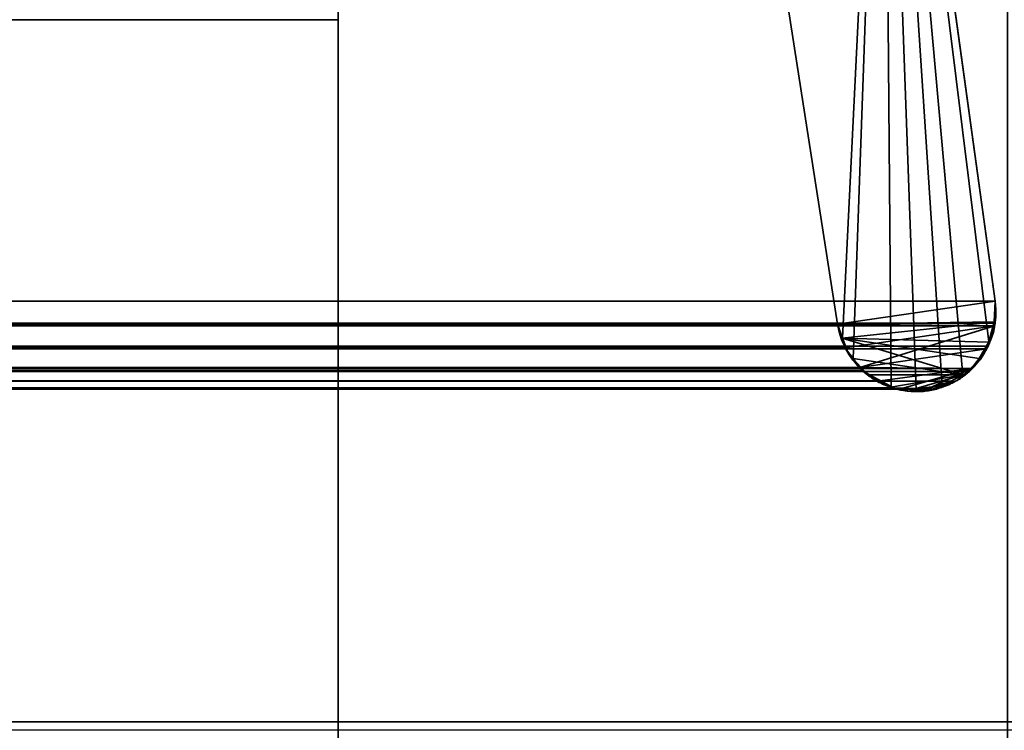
# Model space of a CAD drawing. Header units: millimetres. Extents: x -490 to 6690, y -115 to 152.
# Tile 179 of 256: x 307.1 to 312.98, y -6.25 to -2. Entities that reach past the tile are written whole.
import ezdxf

# ---------------------------------------------------------------- set-up
doc = ezdxf.new("R2010")
doc.units = ezdxf.units.MM
doc.layers.add('151', color=253, linetype='Continuous')

# ---------------------------------------------------------------- blocks, each defined once
blk = doc.blocks.new('UG_SURFACE_001')
at = {"layer": '151', "color": 252, "linetype": 'Continuous', "lineweight": 35}
for points in [[(490, -6.2, 2202.5001), (490, 133.2, 2202.5001), (-490, 133.2, 2202.5001), (-490, -6.2, 2202.5001)], [(-340, -6.2, 2052.5), (-340, 133.2, 2052.5), (340, 133.2, 2052.5), (340, -6.2, 2052.5)], [(490, -6.2, 2202.5001), (-490, -6.2, 2202.5001), (-340, -6.2, 2052.5), (340, -6.2, 2052.5)]]:
    blk.add_3dface(points, dxfattribs=at)
blk = doc.blocks.new('UG_SURFACE_051')
at = {"layer": '151', "color": 7, "linetype": 'Continuous', "lineweight": 35}
for points in [[(-309, -26, 2017), (309, -26, 2017), (309, 0, 2017), (-309, 0, 2017)], [(-309, 0, 2), (309, 0, 2), (309, -2), (-309, -2)], [(309, 0, 2), (309, 0, 2017), (309, -9, 30.5)], [(309, 0, 2017), (309, -26, 2017), (309, -26), (309, -22.5, 30.5)], [(309, -22.5, 30.5), (309, -9, 30.5), (309, 0, 2017)], [(309, -9, 30.5), (309, -9), (309, -2), (309, 0, 2)], [(-309, -9), (-309, -2), (309, -2), (309, -9)]]:
    blk.add_3dface(points, dxfattribs=at)
blk = doc.blocks.new('UG_SURFACE_061')
at = {"layer": '151', "color": 254, "linetype": 'Continuous', "lineweight": 35}
for points in [[(325.25, -10, 2032.7499), (325.25, 136.75, 2032.7499), (-325.25, 136.75, 2032.7499), (-325.25, -10, 2032.7499)], [(317.5, 21, 2025.0001), (317.5, -8, 2025.0001), (-317.5, -8, 2025.0001), (-317.5, 21, 2025.0001)]]:
    blk.add_3dface(points, dxfattribs=at)
blk = doc.blocks.new('UG_SURFACE_087')
at = {"layer": '151', "color": 14, "linetype": 'Continuous', "lineweight": 35}
for points in [[(317.3, -10, 2024.8001), (317.3, 19, 2024.8001), (-317.3, 19, 2024.8001), (-317.3, -10, 2024.8001)], [(313.25, 16.25, 2020.75), (313.25, -22, 2020.75), (-313.25, -22, 2020.75), (-313.25, 16.25, 2020.75)]]:
    blk.add_3dface(points, dxfattribs=at)
blk = doc.blocks.new('UG_SURFACE_088')
at = {"layer": '151', "color": 7, "linetype": 'Continuous', "lineweight": 35}
for points in [[(-313.25, 16, 2020.75), (-313.25, -22, 2020.75), (313.25, -22, 2020.75), (313.25, 16, 2020.75)], [(313, 16, 2020.4999), (313, -22, 2020.4999), (-313, -22, 2020.4999), (-313, 16, 2020.4999)]]:
    blk.add_3dface(points, dxfattribs=at)
blk = doc.blocks.new('UG_SURFACE_094')
at = {"layer": '151', "color": 253, "linetype": 'Continuous', "lineweight": 35}
for points in [[(-312.2611, 1.13, 2019.7611), (-312.9276, -3.683, 2020.4275), (312.9276, -3.683, 2020.4275), (312.2611, 1.13, 2019.7611)], [(311.9851, -3.8215, 2019.485), (311.2756, 0.736, 2018.7755), (312.2611, 1.13, 2019.7611), (312.9276, -3.683, 2020.4275)], [(-311.9851, -3.8215, 2019.485), (-311.2756, 0.736, 2018.7755), (311.2756, 0.736, 2018.7755), (311.9851, -3.8215, 2019.485)], [(312.9274, -3.8149, 2020.4275), (-312.9276, -3.683, 2020.4275), (-312.9274, -3.8149, 2020.4275)], [(312.9274, -3.8149, 2020.4275), (312.9276, -3.683, 2020.4275), (-312.9276, -3.683, 2020.4275)], [(312.9276, -3.683, 2020.4275), (312.9274, -3.8149, 2020.4275), (312.9228, -3.83, 2020.4229), (311.9851, -3.8215, 2019.485)], [(-312.9274, -3.8149, 2020.4275), (-312.9228, -3.83, 2020.4229), (312.9228, -3.83, 2020.4229), (312.9274, -3.8149, 2020.4275)], [(312.0311, -3.9622, 2019.531), (-312.0311, -3.9622, 2019.531), (-311.9851, -3.8215, 2019.485), (311.9851, -3.8215, 2019.485)], [(312.0311, -3.9622, 2019.531), (311.9851, -3.8215, 2019.485), (312.9228, -3.83, 2020.4229)], [(312.9228, -3.83, 2020.4229), (-312.9228, -3.83, 2020.4229), (-312.886, -3.9526, 2020.386)], [(312.886, -3.9526, 2020.386), (312.9228, -3.83, 2020.4229), (-312.886, -3.9526, 2020.386)], [(312.9228, -3.83, 2020.4229), (312.1188, -4.0801, 2019.6187), (312.0328, -3.9674, 2019.5329), (312.0311, -3.9622, 2019.531)], [(312.1188, -4.0801, 2019.6187), (312.9228, -3.83, 2020.4229), (312.886, -3.9526, 2020.386), (312.8744, -3.9681, 2020.3743)], [(-312.886, -3.9526, 2020.386), (-312.8744, -3.9681, 2020.3743), (312.8744, -3.9681, 2020.3743), (312.886, -3.9526, 2020.386)], [(312.8744, -3.9681, 2020.3743), (-312.8744, -3.9681, 2020.3743), (-312.7854, -4.0866, 2020.2854), (312.7854, -4.0866, 2020.2854)], [(312.0328, -3.9674, 2019.5329), (-312.1188, -4.0801, 2019.6187), (-312.0328, -3.9674, 2019.5329)], [(312.0328, -3.9674, 2019.5329), (312.1188, -4.0801, 2019.6187), (-312.1188, -4.0801, 2019.6187)], [(-312.0328, -3.9674, 2019.5329), (312.0311, -3.9622, 2019.531), (312.0328, -3.9674, 2019.5329)], [(-312.0328, -3.9674, 2019.5329), (-312.0311, -3.9622, 2019.531), (312.0311, -3.9622, 2019.531)], [(312.8744, -3.9681, 2020.3743), (312.7854, -4.0866, 2020.2854), (312.1188, -4.0801, 2019.6187)], [(312.7854, -4.0866, 2020.2854), (-312.7854, -4.0866, 2020.2854), (-312.7722, -4.1042, 2020.2723)], [(312.7722, -4.1042, 2020.2723), (312.7854, -4.0866, 2020.2854), (-312.7722, -4.1042, 2020.2723)], [(-312.7722, -4.1042, 2020.2723), (-312.6631, -4.1627, 2020.1631), (312.6631, -4.1627, 2020.1631), (312.7722, -4.1042, 2020.2723)], [(312.1328, -4.0983, 2019.6328), (-312.2393, -4.1603, 2019.7394), (-312.1328, -4.0983, 2019.6328)], [(312.1328, -4.0983, 2019.6328), (312.2393, -4.1603, 2019.7394), (-312.2393, -4.1603, 2019.7394)], [(-312.1328, -4.0983, 2019.6328), (312.1188, -4.0801, 2019.6187), (312.1328, -4.0983, 2019.6328)], [(-312.1328, -4.0983, 2019.6328), (-312.1188, -4.0801, 2019.6187), (312.1188, -4.0801, 2019.6187)], [(312.2393, -4.1603, 2019.7394), (312.1328, -4.0983, 2019.6328), (312.1188, -4.0801, 2019.6187), (312.7854, -4.0866, 2020.2854)], [(312.3769, -4.2038, 2019.877), (312.3112, -4.2021, 2019.8112), (312.2393, -4.1603, 2019.7394), (312.7854, -4.0866, 2020.2854)], [(312.7854, -4.0866, 2020.2854), (312.5252, -4.2076, 2020.0253), (312.3769, -4.2038, 2019.877)], [(312.5252, -4.2076, 2020.0253), (312.7854, -4.0866, 2020.2854), (312.7722, -4.1042, 2020.2723), (312.6631, -4.1627, 2020.1631)], [(312.6631, -4.1627, 2020.1631), (-312.6631, -4.1627, 2020.1631), (-312.5767, -4.2089, 2020.0768)], [(312.5767, -4.2089, 2020.0768), (312.6631, -4.1627, 2020.1631), (-312.5767, -4.2089, 2020.0768)], [(-312.3112, -4.2021, 2019.8112), (312.2393, -4.1603, 2019.7394), (312.3112, -4.2021, 2019.8112)], [(-312.3112, -4.2021, 2019.8112), (-312.2393, -4.1603, 2019.7394), (312.2393, -4.1603, 2019.7394)], [(312.6631, -4.1627, 2020.1631), (312.5767, -4.2089, 2020.0768), (312.5252, -4.2076, 2020.0253)], [(-312.5767, -4.2089, 2020.0768), (-312.5252, -4.2076, 2020.0253), (312.5252, -4.2076, 2020.0253), (312.5767, -4.2089, 2020.0768)], [(312.5252, -4.2076, 2020.0253), (-312.5252, -4.2076, 2020.0253), (-312.3769, -4.2038, 2019.877), (312.3769, -4.2038, 2019.877)], [(312.3112, -4.2021, 2019.8112), (-312.3769, -4.2038, 2019.877), (-312.3112, -4.2021, 2019.8112)], [(312.3112, -4.2021, 2019.8112), (312.3769, -4.2038, 2019.877), (-312.3769, -4.2038, 2019.877)]]:
    blk.add_3dface(points, dxfattribs=at)
blk = doc.blocks.new('UG_SURFACE_095')
at = {"layer": '151', "color": 253, "linetype": 'Continuous', "lineweight": 35}
for points in [[(312.0154, -3.9047, -7.5), (311.9851, -3.8215, -7.5), (311.2756, 0.736, -7.5), (312.2611, 1.13, -7.5)], [(312.9276, -3.683, 2020.4275), (312.2611, 1.13, 2019.7611), (311.2756, 0.736, 2018.7755), (311.9851, -3.8215, 2019.485)], [(312.2611, 1.13, -7.5), (312.0785, -4.0281, -7.5), (312.0484, -3.9952, -7.5), (312.0154, -3.9047, -7.5)], [(312.3052, -4.1938, -7.5), (312.1731, -4.1316, -7.5), (312.0785, -4.0281, -7.5), (312.2611, 1.13, -7.5)], [(312.2611, 1.13, 2019.7611), (312.9276, -3.683, 2020.4275), (312.9276, -3.683, -7.5), (312.2611, 1.13, -7.5)], [(312.2611, 1.13, -7.5), (312.7334, -4.1269, -7.5), (312.6992, -4.1576, -7.5), (312.6097, -4.1894, -7.5)], [(312.2611, 1.13, -7.5), (312.4551, -4.216, -7.5), (312.3403, -4.2104, -7.5), (312.3052, -4.1938, -7.5)], [(312.2611, 1.13, -7.5), (312.8882, -3.9271, -7.5), (312.8367, -4.0341, -7.5), (312.7334, -4.1269, -7.5)], [(312.8882, -3.9271, -7.5), (312.2611, 1.13, -7.5), (312.9276, -3.683, -7.5), (312.9204, -3.8073, -7.5)], [(312.6097, -4.1894, -7.5), (312.525, -4.2195, -7.5), (312.4551, -4.216, -7.5), (312.2611, 1.13, -7.5)], [(311.9851, -3.8215, 2019.485), (311.2756, 0.736, 2018.7755), (311.2756, 0.736, -7.5), (311.9851, -3.8215, -7.5)], [(311.9851, -3.8215, 2019.485), (312.9274, -3.8077, 2020.4275), (312.9276, -3.683, 2020.4275)], [(312.9274, -3.8077, 2020.4275), (312.9204, -3.8073, -7.5), (312.9276, -3.683, -7.5)], [(312.9276, -3.683, -7.5), (312.9276, -3.683, 2020.4275), (312.9274, -3.8077, 2020.4275)], [(312.9274, -3.8077, 2020.4275), (311.9851, -3.8215, 2019.485), (312.0122, -3.9043, 2019.5122)], [(312.0154, -3.9047, -7.5), (312.0122, -3.9043, 2019.5122), (311.9851, -3.8215, 2019.485)], [(311.9851, -3.8215, 2019.485), (311.9851, -3.8215, -7.5), (312.0154, -3.9047, -7.5)], [(312.893, -3.9292, 2020.3931), (312.9274, -3.8149, 2020.4275), (312.9274, -3.8077, 2020.4275), (312.0122, -3.9043, 2019.5122)], [(312.9204, -3.8073, -7.5), (312.9169, -3.8675, -7.5), (312.8882, -3.9271, -7.5)], [(312.9169, -3.8675, -7.5), (312.9274, -3.8149, 2020.4275), (312.893, -3.9292, 2020.3931)], [(312.9274, -3.8149, 2020.4275), (312.9169, -3.8675, -7.5), (312.9204, -3.8073, -7.5)], [(312.9204, -3.8073, -7.5), (312.9274, -3.8077, 2020.4275), (312.9274, -3.8149, 2020.4275)], [(312.893, -3.9292, 2020.3931), (312.8882, -3.9271, -7.5), (312.9169, -3.8675, -7.5)], [(312.0328, -3.9674, 2019.5329), (312.0122, -3.9043, 2019.5122), (312.0154, -3.9047, -7.5)], [(312.0122, -3.9043, 2019.5122), (312.8311, -4.0257, 2020.3311), (312.886, -3.9526, 2020.386), (312.893, -3.9292, 2020.3931)], [(312.7358, -4.1237, 2020.2358), (312.0122, -3.9043, 2019.5122), (312.0328, -3.9674, 2019.5329), (312.0777, -4.0262, 2019.5777)], [(312.0122, -3.9043, 2019.5122), (312.7358, -4.1237, 2020.2358), (312.7722, -4.1042, 2020.2723), (312.8311, -4.0257, 2020.3311)], [(312.0328, -3.9674, 2019.5329), (312.0154, -3.9047, -7.5), (312.0484, -3.9952, -7.5)], [(312.8882, -3.9271, -7.5), (312.886, -3.9526, 2020.386), (312.8311, -4.0257, 2020.3311)], [(312.8311, -4.0257, 2020.3311), (312.8367, -4.0341, -7.5), (312.8882, -3.9271, -7.5)], [(312.8882, -3.9271, -7.5), (312.893, -3.9292, 2020.3931), (312.886, -3.9526, 2020.386)], [(312.0484, -3.9952, -7.5), (312.0777, -4.0262, 2019.5777), (312.0328, -3.9674, 2019.5329)], [(312.0484, -3.9952, -7.5), (312.0785, -4.0281, -7.5), (312.0777, -4.0262, 2019.5777)], [(312.1328, -4.0983, 2019.6328), (312.0777, -4.0262, 2019.5777), (312.0785, -4.0281, -7.5)], [(312.7358, -4.1237, 2020.2358), (312.0777, -4.0262, 2019.5777), (312.1328, -4.0983, 2019.6328), (312.1755, -4.1232, 2019.6755)], [(312.1328, -4.0983, 2019.6328), (312.0785, -4.0281, -7.5), (312.1731, -4.1316, -7.5)], [(312.7358, -4.1237, 2020.2358), (312.7334, -4.1269, -7.5), (312.8367, -4.0341, -7.5)], [(312.8367, -4.0341, -7.5), (312.7722, -4.1042, 2020.2723), (312.7358, -4.1237, 2020.2358)], [(312.8367, -4.0341, -7.5), (312.8311, -4.0257, 2020.3311), (312.7722, -4.1042, 2020.2723)], [(312.1731, -4.1316, -7.5), (312.1755, -4.1232, 2019.6755), (312.1328, -4.0983, 2019.6328)], [(312.1755, -4.1232, 2019.6755), (312.1731, -4.1316, -7.5), (312.3052, -4.1938, -7.5)], [(312.3052, -4.1938, -7.5), (312.3032, -4.1974, 2019.8033), (312.1755, -4.1232, 2019.6755)], [(312.1755, -4.1232, 2019.6755), (312.3032, -4.1974, 2019.8033), (312.7358, -4.1237, 2020.2358)], [(312.7358, -4.1237, 2020.2358), (312.3032, -4.1974, 2019.8033), (312.3112, -4.2021, 2019.8112), (312.455, -4.2058, 2019.9549)], [(312.6108, -4.1907, 2020.1108), (312.7358, -4.1237, 2020.2358), (312.455, -4.2058, 2019.9549)], [(312.6108, -4.1907, 2020.1108), (312.6097, -4.1894, -7.5), (312.6992, -4.1576, -7.5)], [(312.6992, -4.1576, -7.5), (312.7358, -4.1237, 2020.2358), (312.6108, -4.1907, 2020.1108)], [(312.6992, -4.1576, -7.5), (312.7334, -4.1269, -7.5), (312.7358, -4.1237, 2020.2358)], [(312.3112, -4.2021, 2019.8112), (312.3032, -4.1974, 2019.8033), (312.3052, -4.1938, -7.5)], [(312.3112, -4.2021, 2019.8112), (312.3052, -4.1938, -7.5), (312.3403, -4.2104, -7.5)], [(312.4551, -4.216, -7.5), (312.455, -4.2058, 2019.9549), (312.3112, -4.2021, 2019.8112)], [(312.3112, -4.2021, 2019.8112), (312.3403, -4.2104, -7.5), (312.4551, -4.216, -7.5)], [(312.455, -4.2058, 2019.9549), (312.5767, -4.2089, 2020.0768), (312.6108, -4.1907, 2020.1108)], [(312.525, -4.2195, -7.5), (312.5767, -4.2089, 2020.0768), (312.455, -4.2058, 2019.9549)], [(312.455, -4.2058, 2019.9549), (312.4551, -4.216, -7.5), (312.525, -4.2195, -7.5)], [(312.5767, -4.2089, 2020.0768), (312.525, -4.2195, -7.5), (312.6097, -4.1894, -7.5)], [(312.6097, -4.1894, -7.5), (312.6108, -4.1907, 2020.1108), (312.5767, -4.2089, 2020.0768)]]:
    blk.add_3dface(points, dxfattribs=at)

msp = doc.modelspace()

# ---------------------------------------------------------------- linework, layer by layer
at = {"layer": '151', "linetype": 'Continuous', "lineweight": -3}
for p, q in [((312.2611, 1.13, 2019.7611), (312.9276, -3.683, 2020.4276)), ((312.2611, 1.13, -7.5), (312.9276, -3.683, -7.5)), ((312.2611, 1.13, 2019.7611), (312.9276, -3.683, 2020.4276)), ((311.9851, -3.8215, 2019.4851), (311.2756, 0.736, 2018.7756)), ((311.9851, -3.8215, 2019.4851), (311.2756, 0.736, 2018.7756)), ((311.9851, -3.8215, -7.5), (311.2756, 0.736, -7.5)), ((309, 0, 2017), (309, -26, 2017)), ((-309, -2), (309, -2)), ((309, -2), (309, -9)), ((312.9276, -3.683, 2020.4276), (-312.9276, -3.683, 2020.4276)), ((312.9276, -3.683, -7.5), (312.9276, -3.683, 2020.4276)), ((311.9851, -3.8215, 2019.4851), (-311.9851, -3.8215, 2019.4851)), ((311.9851, -3.8215, -7.5), (311.9851, -3.8215, 2019.4851)), ((-490, -6.2, 2202.5), (490, -6.2, 2202.5)), ((340, -6.2, 2052.5), (-340, -6.2, 2052.5)), ((393.5, -6.25, 2101), (-393.5, -6.25, 2101)), ((393.25, -6.25, 2100.75), (-393.25, -6.25, 2100.75)), ((393.25, -6.25, 2100.75), (-393.25, -6.25, 2100.75)), ((388.25, -6.25, 2095.75), (-388.25, -6.25, 2095.75))]:
    msp.add_line(p, q, dxfattribs=at)
at = {"layer": '151', "linetype": 'Continuous', "lineweight": -3, "extrusion": (0, 0, -1)}
msp.add_arc((-312.4557, -3.7482, 7.5), 0.4763, 172.12911, 351.15137, dxfattribs=at)
at = {"layer": '151', "linetype": 'Continuous', "lineweight": -3}
msp.add_rational_spline([(311.9851, -3.8215, 2019.4851), (312.0109, -3.9872, 2019.5109), (312.1274, -4.1936, 2019.6274), (312.3591, -4.2439, 2019.8591), (312.6909, -4.1951, 2020.1909), (312.8983, -4.0804, 2020.3983), (312.9505, -3.8491, 2020.4505), (312.9276, -3.683, 2020.4276)], [1, 1, 0.943978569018, 1, 1, 0.943978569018, 1, 1], degree=4, knots=[0, 0, 0, 0, 0, 0.5, 0.5, 0.5, 1, 1, 1, 1, 1], dxfattribs=at)
msp.add_rational_spline([(311.9851, -3.8215, 2019.4851), (312.0109, -3.9872, 2019.5109), (312.1274, -4.1936, 2019.6274), (312.3591, -4.2439, 2019.8591), (312.6909, -4.1951, 2020.1909), (312.8983, -4.0804, 2020.3983), (312.9505, -3.8491, 2020.4505), (312.9276, -3.683, 2020.4276)], [1, 1, 0.943978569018, 1, 1, 0.943978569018, 1, 1], degree=4, knots=[0, 0, 0, 0, 0, 0.5, 0.5, 0.5, 1, 1, 1, 1, 1], dxfattribs=at)

# ---------------------------------------------------------------- block references
for name in ['UG_SURFACE_061', 'UG_SURFACE_001', 'UG_SURFACE_087', 'UG_SURFACE_088', 'UG_SURFACE_094', 'UG_SURFACE_095', 'UG_SURFACE_051']:
    msp.add_blockref(name, (0, 0), dxfattribs=at)

doc.saveas('drawing.dxf')
